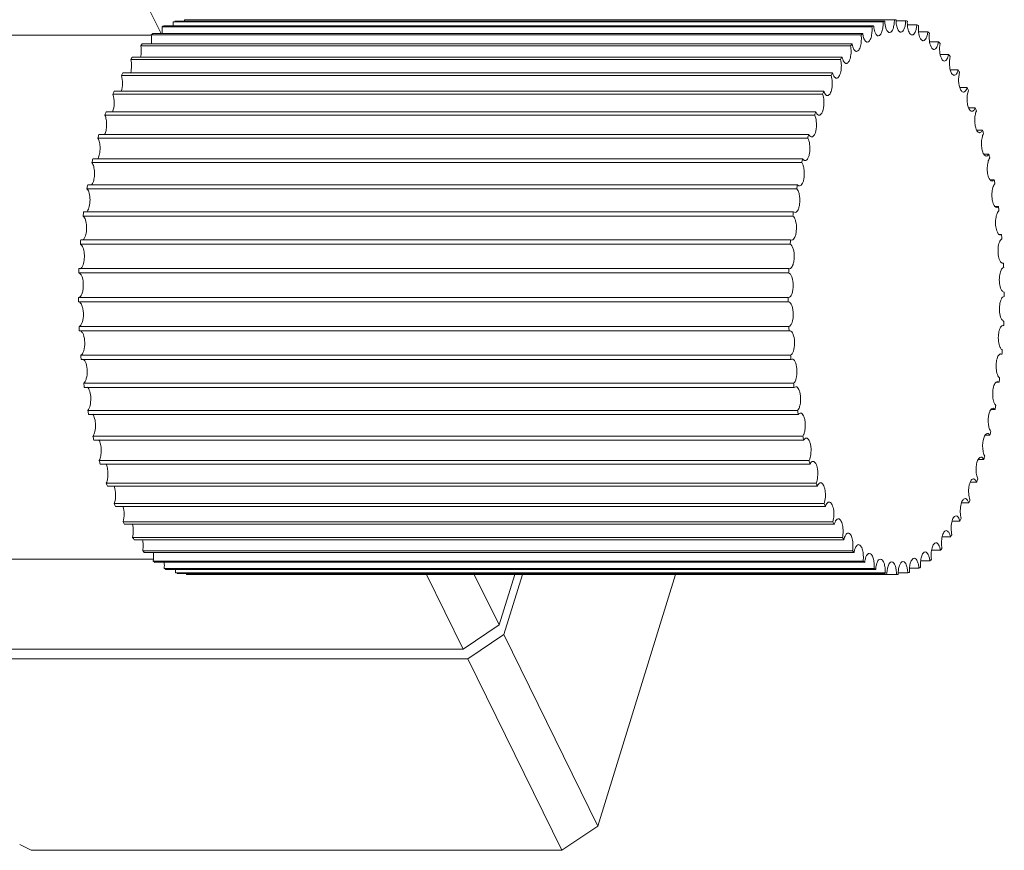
# Model space of a CAD drawing. Header units: millimetres. Extents: x 14311 to 14900, y 137 to 970.
# Tile 8 of 14: x 14640 to 14672, y 299 to 326. Entities that reach past the tile are written whole.
import ezdxf

# ---------------------------------------------------------------- set-up
doc = ezdxf.new("R2010")
doc.units = ezdxf.units.MM
doc.header["$LTSCALE"] = 0.3
doc.layers.add('轮廓线', color=7, linetype='Continuous', lineweight=20)

msp = doc.modelspace()

# ---------------------------------------------------------------- linework, layer by layer
at = {"layer": '轮廓线'}
for p, q in [((14644.498, 325.83), (14639.202, 336.622)), ((14644.894, 326.209), (14667.921, 326.209)), ((14667.976, 326.225), (14644.949, 326.225)), ((14645.26, 326.275), (14668.287, 326.275)), ((14668.342, 326.242), (14668.653, 326.242)), ((14667.259, 325.83), (14644.233, 325.83)), ((14644.533, 326.045), (14667.559, 326.045)), ((14667.614, 326.076), (14644.587, 326.076)), ((14668.711, 326.111), (14669.017, 326.111)), ((14669.075, 325.884), (14669.373, 325.884)), ((14644.18, 325.776), (14630.585, 325.776)), ((14666.917, 325.491), (14643.891, 325.491)), ((14644.18, 325.785), (14667.207, 325.785)), ((14669.431, 325.562), (14669.717, 325.562)), ((14643.84, 325.432), (14666.867, 325.432)), ((14643.516, 324.989), (14666.543, 324.989)), ((14666.591, 325.062), (14643.564, 325.062)), ((14669.773, 325.149), (14670.047, 325.149)), ((14666.283, 324.547), (14643.257, 324.547)), ((14670.101, 324.65), (14670.358, 324.65)), ((14643.212, 324.462), (14666.239, 324.462)), ((14665.999, 323.953), (14642.972, 323.953)), ((14670.412, 324.071), (14670.647, 324.071)), ((14642.931, 323.856), (14665.958, 323.856)), ((14665.74, 323.285), (14642.713, 323.285)), ((14670.706, 323.416), (14670.911, 323.416)), ((14642.677, 323.178), (14665.703, 323.178)), ((14670.954, 322.695), (14671.147, 322.695)), ((14642.451, 322.436), (14665.477, 322.436)), ((14665.509, 322.552), (14642.483, 322.552)), ((14665.31, 321.761), (14642.284, 321.761)), ((14671.192, 321.914), (14671.353, 321.914)), ((14642.257, 321.637), (14665.283, 321.637)), ((14671.393, 321.083), (14671.525, 321.083)), ((14642.096, 320.79), (14665.122, 320.79)), ((14665.144, 320.921), (14642.118, 320.921)), ((14671.556, 320.209), (14671.662, 320.209)), ((14671.662, 320.209), (14671.608, 320.184)), ((14641.97, 319.905), (14664.997, 319.905)), ((14665.014, 320.041), (14641.987, 320.041)), ((14665.065, 320.018), (14665.014, 320.041)), ((14664.919, 319.13), (14641.893, 319.13)), ((14664.955, 319.12), (14664.919, 319.13)), ((14671.695, 319.304), (14671.764, 319.304)), ((14671.764, 319.304), (14671.725, 319.291)), ((14641.882, 318.991), (14664.908, 318.991)), ((14664.863, 318.199), (14641.836, 318.199)), ((14664.883, 318.196), (14664.863, 318.199)), ((14671.827, 318.376), (14671.805, 318.372)), ((14671.805, 318.376), (14671.827, 318.376)), ((14641.831, 318.058), (14664.857, 318.058)), ((14664.847, 317.258), (14641.818, 317.258)), ((14671.853, 317.436), (14671.847, 317.436)), ((14671.85, 317.294), (14671.854, 317.294)), ((14641.818, 317.116), (14664.845, 317.116)), ((14664.845, 317.116), (14664.851, 317.116)), ((14664.864, 316.318), (14641.838, 316.318)), ((14671.815, 316.356), (14671.835, 316.353)), ((14671.835, 316.353), (14671.815, 316.353)), ((14641.844, 316.176), (14664.87, 316.176)), ((14664.87, 316.176), (14664.893, 316.18)), ((14664.922, 315.388), (14641.896, 315.388)), ((14664.934, 315.249), (14664.973, 315.261)), ((14671.743, 315.433), (14671.779, 315.422)), ((14671.779, 315.422), (14671.743, 315.422)), ((14641.908, 315.249), (14664.934, 315.249)), ((14665.018, 314.478), (14641.991, 314.478)), ((14642.009, 314.343), (14665.036, 314.343)), ((14665.036, 314.343), (14665.09, 314.368)), ((14671.684, 314.512), (14671.593, 314.512)), ((14671.633, 314.534), (14671.684, 314.512)), ((14671.487, 313.67), (14671.554, 313.632)), ((14665.15, 313.599), (14642.123, 313.599)), ((14642.147, 313.47), (14665.173, 313.47)), ((14671.554, 313.632), (14671.423, 313.632)), ((14665.317, 312.761), (14642.291, 312.761)), ((14671.388, 312.792), (14671.229, 312.792)), ((14642.319, 312.638), (14665.345, 312.638)), ((14665.518, 311.972), (14642.491, 311.972)), ((14642.524, 311.857), (14665.551, 311.857)), ((14671.188, 312.001), (14671.004, 312.001)), ((14665.749, 311.241), (14642.723, 311.241)), ((14642.76, 311.136), (14665.787, 311.136)), ((14670.958, 311.267), (14670.747, 311.267)), ((14666.009, 310.576), (14642.982, 310.576)), ((14643.024, 310.482), (14666.051, 310.482)), ((14670.699, 310.6), (14670.467, 310.6)), ((14666.294, 309.985), (14643.268, 309.985)), ((14643.313, 309.902), (14666.34, 309.902)), ((14670.415, 310.006), (14670.159, 310.006)), ((14666.603, 309.473), (14643.576, 309.473)), ((14643.624, 309.403), (14666.651, 309.403)), ((14670.107, 309.491), (14669.838, 309.491)), ((14666.93, 309.047), (14643.903, 309.047)), ((14643.954, 308.99), (14666.981, 308.99)), ((14669.781, 309.062), (14669.494, 309.062)), ((14644.246, 308.776), (14630.585, 308.776)), ((14667.272, 308.711), (14644.246, 308.711)), ((14644.299, 308.669), (14667.325, 308.669)), ((14669.439, 308.722), (14669.143, 308.722)), ((14667.627, 308.469), (14644.6, 308.469)), ((14644.655, 308.441), (14667.681, 308.441)), ((14667.989, 308.324), (14644.963, 308.324)), ((14645.018, 308.31), (14667.989, 308.31)), ((14668.356, 308.276), (14645.329, 308.276)), ((14654.301, 305.852), (14653.112, 308.276)), ((14654.659, 308.276), (14655.464, 306.636)), ((14655.464, 306.636), (14655.971, 308.276)), ((14656.22, 308.276), (14655.617, 306.325)), ((14661.191, 308.276), (14658.667, 300.109)), ((14668.722, 308.327), (14668.411, 308.327)), ((14669.084, 308.477), (14668.78, 308.477)), ((14654.301, 305.852), (14655.464, 306.636)), ((14655.617, 306.325), (14654.454, 305.541)), ((14658.667, 300.109), (14655.617, 306.325)), ((14613.605, 305.852), (14654.301, 305.852)), ((14654.454, 305.541), (14613.509, 305.541)), ((14657.504, 299.325), (14654.454, 305.541)), ((14658.667, 300.109), (14657.504, 299.325)), ((14640.28, 299.325), (14639.913, 299.512)), ((14657.504, 299.325), (14640.28, 299.325))]:
    msp.add_line(p, q, dxfattribs=at)
for centre, radius, start, end in [((14643.877, 326.151), 1.018, 355.711, 3.2387), ((14644.243, 326.259), 1.017, 358.054, 0.8873), ((14668.378, 324.762), 1.518, 105.3823, 107.5514), ((14668.98, 326.258), 1.005, 181.8884, 182.5485), ((14668.349, 324.91), 1.366, 90.2905, 92.6169), ((14668.332, 324.809), 1.469, 75.1649, 77.3815), ((14645.955, 323.78), 2.678, 130.0356, 131.5212), ((14643.541, 325.946), 0.996, 353.1889, 5.6839), ((14645.524, 324.376), 1.942, 118.867, 120.7076), ((14668.982, 323.78), 2.678, 130.0356, 131.5212), ((14668.135, 325.933), 0.882, 186.7071, 189.1109), ((14668.551, 324.376), 1.942, 118.867, 120.7076), ((14668.572, 326.147), 0.961, 184.2613, 185.7259), ((14668.196, 324.466), 1.839, 61.6001, 63.5085), ((14667.822, 323.907), 2.513, 50.3422, 51.892), ((14646.731, 323.02), 3.765, 138.9808, 140.1645), ((14669.758, 323.02), 3.765, 138.9808, 140.1645), ((14667.682, 325.616), 0.775, 189.2679, 192.8432), ((14667.116, 323.174), 3.531, 41.3201, 42.5554), ((14647.901, 322.15), 5.223, 146.125, 147.0766), ((14670.927, 322.15), 5.223, 146.125, 147.0766), ((14666.022, 322.32), 4.92, 34.1165, 35.1068), ((14649.468, 321.232), 7.04, 151.9106, 152.6905), ((14672.494, 321.232), 7.04, 151.9106, 152.6905), ((14666.846, 324.699), 0.583, 195.1126, 198.2812), ((14664.529, 321.406), 6.672, 28.2869, 29.0952), ((14651.391, 320.326), 9.166, 156.6965, 157.3505), ((14674.417, 320.326), 9.166, 156.6965, 157.3505), ((14666.464, 324.109), 0.491, 198.577, 200.8544), ((14662.667, 320.494), 8.745, 23.4688, 24.1437), ((14653.584, 319.489), 11.515, 160.7499, 161.3117), ((14676.611, 319.489), 11.515, 160.7499, 161.3117), ((14660.517, 319.639), 11.06, 19.3918, 19.9689), ((14658.191, 318.891), 13.503, 15.8588, 16.364), ((14655.927, 318.764), 13.968, 164.2655, 164.7594), ((14678.954, 318.764), 13.968, 164.2655, 164.7594), ((14658.274, 318.182), 16.386, 167.3854, 167.8294), ((14681.301, 318.182), 16.386, 167.3854, 167.8294), ((14655.833, 318.28), 15.939, 12.7262, 13.1784), ((14653.6, 317.825), 18.219, 9.8867, 10.3005), ((14660.466, 317.756), 18.619, 170.2155, 170.6233), ((14683.493, 317.756), 18.619, 170.2155, 170.6233), ((14651.648, 317.523), 20.194, 7.2587, 7.645), ((14662.349, 317.482), 20.522, 172.8369, 173.2191), ((14685.375, 317.482), 20.522, 172.8369, 173.2191), ((14663.784, 317.336), 21.965, 175.3141, 175.6793), ((14686.811, 317.336), 21.965, 175.3141, 175.6793), ((14650.118, 317.355), 21.733, 4.7772, 5.145), ((14664.665, 317.283), 22.848, 177.7007, 178.0565), ((14687.692, 317.283), 22.848, 177.7007, 178.0565), ((14649.126, 317.288), 22.727, 2.388, 2.745), ((14664.926, 317.276), 23.108, 180.044, 180.397), ((14687.952, 317.276), 23.108, 180.044, 180.397), ((14648.746, 317.276), 23.108, 0.044, 0.397), ((14664.545, 317.265), 22.727, 182.388, 182.745), ((14687.572, 317.265), 22.727, 182.388, 182.745), ((14671.816, 316.294), 0.0619, 90.5624, 99.3049), ((14649.006, 317.27), 22.848, 357.7007, 358.0565), ((14663.553, 317.198), 21.733, 184.7772, 185.145), ((14686.579, 317.198), 21.733, 184.7772, 185.145), ((14649.887, 317.217), 21.965, 355.3141, 355.6793), ((14651.323, 317.071), 20.522, 352.8369, 353.2191), ((14662.024, 317.03), 20.194, 187.2587, 187.645), ((14685.05, 317.03), 20.194, 187.2587, 187.645), ((14653.205, 316.796), 18.619, 350.2155, 350.6233), ((14660.072, 316.728), 18.219, 189.8867, 190.3005), ((14683.098, 316.728), 18.219, 189.8867, 190.3005), ((14665.242, 313.45), 0.0609, 90.1541, 100.6323), ((14657.838, 316.272), 15.939, 192.7262, 193.1784), ((14680.865, 316.272), 15.939, 192.7262, 193.1784), ((14655.397, 316.37), 16.386, 347.3854, 347.8294), ((14657.744, 315.788), 13.968, 344.2655, 344.7594), ((14655.48, 315.662), 13.503, 195.8588, 196.364), ((14678.507, 315.662), 13.503, 195.8588, 196.364), ((14653.155, 314.913), 11.06, 199.3918, 199.9689), ((14676.181, 314.913), 11.06, 199.3918, 199.9689), ((14660.087, 315.064), 11.515, 340.7499, 341.3117), ((14651.004, 314.059), 8.745, 203.4688, 204.1437), ((14674.03, 314.059), 8.745, 203.4688, 204.1437), ((14662.281, 314.226), 9.166, 336.6965, 337.3505), ((14649.143, 313.146), 6.672, 208.2869, 209.0952), ((14672.169, 313.146), 6.672, 208.2869, 209.0952), ((14664.204, 313.32), 7.04, 331.9106, 332.6905), ((14665.771, 312.402), 5.223, 326.125, 327.0766), ((14647.649, 312.232), 4.92, 214.1165, 215.1068), ((14670.675, 312.232), 4.92, 214.1165, 215.1068), ((14646.555, 311.379), 3.531, 221.3201, 222.5554), ((14669.582, 311.379), 3.531, 221.3201, 222.5554), ((14666.94, 311.532), 3.765, 318.9808, 320.1645), ((14645.85, 310.646), 2.513, 230.3422, 231.892), ((14643.604, 308.56), 1.001, 354.7781, 6.3169), ((14668.876, 310.646), 2.513, 230.3422, 231.892), ((14668.211, 308.572), 0.891, 171.6258, 173.7586), ((14667.716, 310.772), 2.678, 310.0356, 311.5212), ((14645.475, 310.087), 1.839, 241.6001, 243.5085), ((14643.943, 308.373), 1.021, 357.2092, 3.8466), ((14644.315, 308.284), 1.014, 359.5513, 1.4899), ((14668.502, 310.087), 1.839, 241.6001, 243.5085), ((14668.641, 308.377), 0.962, 174.963, 176.1899), ((14668.366, 309.744), 1.469, 255.1649, 257.3815), ((14668.349, 309.643), 1.366, 270.2905, 272.6169), ((14668.32, 309.791), 1.518, 285.3823, 287.5514), ((14668.147, 310.177), 1.942, 298.867, 300.7076)]:
    msp.add_arc(centre, radius, start, end, dxfattribs=at)
for points, knots in [([(14667.921, 326.209), (14667.924, 326.152), (14667.922, 326.044), (14667.892, 325.9), (14667.849, 325.794), (14667.791, 325.751), (14667.767, 325.751)], [0, 0, 0, 0, 0.331767, 0.630204, 0.855005, 1, 1, 1, 1]), ([(14668.034, 325.945), (14668.025, 325.963), (14667.992, 326.049), (14667.979, 326.141), (14667.976, 326.213)], [0, 0, 0, 0, 0.213754, 1, 1, 1, 1]), ([(14668.287, 326.275), (14668.287, 326.222), (14668.28, 326.12), (14668.251, 325.979), (14668.187, 325.859), (14668.131, 325.859)], [0, 0, 0, 0, 0.340971, 0.641043, 1, 1, 1, 1]), ([(14668.401, 325.955), (14668.379, 326), (14668.35, 326.107), (14668.342, 326.217), (14668.342, 326.276)], [0, 0, 0, 0, 0.455291, 1, 1, 1, 1]), ([(14668.653, 326.242), (14668.652, 326.194), (14668.642, 326.101), (14668.611, 325.973), (14668.548, 325.868), (14668.498, 325.868)], [0, 0, 0, 0, 0.344106, 0.641252, 1, 1, 1, 1]), ([(14668.766, 325.866), (14668.741, 325.916), (14668.711, 326.038), (14668.705, 326.162), (14668.708, 326.229)], [0, 0, 0, 0, 0.456354, 1, 1, 1, 1]), ([(14667.559, 326.045), (14667.565, 325.985), (14667.566, 325.869), (14667.544, 325.731), (14667.51, 325.639), (14667.477, 325.579), (14667.435, 325.546), (14667.409, 325.546)], [0, 0, 0, 0, 0.326117, 0.626869, 0.752454, 0.856006, 1, 1, 1, 1]), ([(14667.67, 325.838), (14667.663, 325.852), (14667.635, 325.92), (14667.621, 325.994), (14667.616, 326.051)], [0, 0, 0, 0, 0.216619, 1, 1, 1, 1]), ([(14667.767, 325.751), (14667.758, 325.751), (14667.713, 325.762), (14667.685, 325.806), (14667.67, 325.838)], [0, 0, 0, 0, 0.198124, 1, 1, 1, 1]), ([(14668.131, 325.859), (14668.122, 325.859), (14668.077, 325.87), (14668.05, 325.913), (14668.034, 325.945)], [0, 0, 0, 0, 0.198111, 1, 1, 1, 1]), ([(14668.498, 325.868), (14668.489, 325.868), (14668.444, 325.879), (14668.417, 325.923), (14668.401, 325.955)], [0, 0, 0, 0, 0.1981, 1, 1, 1, 1]), ([(14668.863, 325.779), (14668.854, 325.779), (14668.809, 325.79), (14668.782, 325.833), (14668.766, 325.866)], [0, 0, 0, 0, 0.198118, 1, 1, 1, 1]), ([(14669.017, 326.111), (14669.014, 326.067), (14669.002, 325.985), (14668.969, 325.868), (14668.909, 325.779), (14668.863, 325.779)], [0, 0, 0, 0, 0.345905, 0.640213, 1, 1, 1, 1]), ([(14669.126, 325.679), (14669.098, 325.735), (14669.067, 325.872), (14669.064, 326.009), (14669.071, 326.083)], [0, 0, 0, 0, 0.458557, 1, 1, 1, 1]), ([(14669.373, 325.884), (14669.368, 325.845), (14669.355, 325.771), (14669.321, 325.667), (14669.264, 325.592), (14669.223, 325.592)], [0, 0, 0, 0, 0.346534, 0.637633, 1, 1, 1, 1]), ([(14669.476, 325.397), (14669.445, 325.459), (14669.414, 325.61), (14669.415, 325.761), (14669.425, 325.841)], [0, 0, 0, 0, 0.461891, 1, 1, 1, 1]), ([(14644.178, 325.491), (14644.182, 325.514), (14644.193, 325.612), (14644.191, 325.711), (14644.18, 325.785)], [0, 0, 0, 0, 0.245088, 1, 1, 1, 1]), ([(14667.207, 325.785), (14667.216, 325.722), (14667.221, 325.599), (14667.201, 325.451), (14667.167, 325.349), (14667.133, 325.284), (14667.089, 325.246), (14667.061, 325.246)], [0, 0, 0, 0, 0.319706, 0.622935, 0.750838, 0.856224, 1, 1, 1, 1]), ([(14667.312, 325.633), (14667.306, 325.644), (14667.284, 325.695), (14667.271, 325.751), (14667.264, 325.794)], [0, 0, 0, 0, 0.220876, 1, 1, 1, 1]), ([(14667.409, 325.546), (14667.4, 325.546), (14667.355, 325.557), (14667.327, 325.601), (14667.312, 325.633)], [0, 0, 0, 0, 0.19814, 1, 1, 1, 1]), ([(14669.223, 325.592), (14669.214, 325.592), (14669.169, 325.603), (14669.142, 325.647), (14669.126, 325.679)], [0, 0, 0, 0, 0.198102, 1, 1, 1, 1]), ([(14669.717, 325.562), (14669.712, 325.527), (14669.697, 325.464), (14669.663, 325.372), (14669.61, 325.31), (14669.573, 325.31)], [0, 0, 0, 0, 0.345963, 0.633557, 1, 1, 1, 1]), ([(14669.812, 325.022), (14669.779, 325.09), (14669.748, 325.255), (14669.752, 325.42), (14669.768, 325.505)], [0, 0, 0, 0, 0.466355, 1, 1, 1, 1]), ([(14643.836, 325.058), (14643.843, 325.088), (14643.862, 325.211), (14643.858, 325.339), (14643.84, 325.432)], [0, 0, 0, 0, 0.242032, 1, 1, 1, 1]), ([(14666.867, 325.432), (14666.879, 325.367), (14666.888, 325.236), (14666.872, 325.079), (14666.838, 324.968), (14666.804, 324.898), (14666.757, 324.855), (14666.727, 324.855)], [0, 0, 0, 0, 0.312311, 0.617976, 0.748416, 0.855926, 1, 1, 1, 1]), ([(14666.964, 325.333), (14666.96, 325.341), (14666.944, 325.376), (14666.933, 325.414), (14666.926, 325.443)], [0, 0, 0, 0, 0.226656, 1, 1, 1, 1]), ([(14667.061, 325.246), (14667.052, 325.246), (14667.007, 325.257), (14666.98, 325.301), (14666.964, 325.333)], [0, 0, 0, 0, 0.198105, 1, 1, 1, 1]), ([(14669.573, 325.31), (14669.564, 325.31), (14669.519, 325.321), (14669.492, 325.364), (14669.476, 325.397)], [0, 0, 0, 0, 0.198015, 1, 1, 1, 1]), ([(14643.512, 324.546), (14643.532, 324.617), (14643.548, 324.767), (14643.534, 324.916), (14643.516, 324.989)], [0, 0, 0, 0, 0.496877, 1, 1, 1, 1]), ([(14666.543, 324.989), (14666.559, 324.923), (14666.573, 324.786), (14666.56, 324.62), (14666.526, 324.501), (14666.492, 324.424), (14666.444, 324.376), (14666.411, 324.375)], [0, 0, 0, 0, 0.30394, 0.611965, 0.745166, 0.855097, 1, 1, 1, 1]), ([(14666.63, 324.941), (14666.627, 324.947), (14666.616, 324.971), (14666.607, 324.997), (14666.602, 325.017)], [0, 0, 0, 0, 0.23197, 1, 1, 1, 1]), ([(14666.727, 324.855), (14666.718, 324.855), (14666.673, 324.865), (14666.646, 324.909), (14666.63, 324.941)], [0, 0, 0, 0, 0.198116, 1, 1, 1, 1]), ([(14669.909, 324.935), (14669.9, 324.935), (14669.855, 324.946), (14669.828, 324.99), (14669.812, 325.022)], [0, 0, 0, 0, 0.198035, 1, 1, 1, 1]), ([(14670.047, 325.149), (14670.041, 325.119), (14670.026, 325.065), (14669.992, 324.986), (14669.942, 324.935), (14669.909, 324.935)], [0, 0, 0, 0, 0.343823, 0.627918, 1, 1, 1, 1]), ([(14670.132, 324.559), (14670.095, 324.634), (14670.065, 324.812), (14670.074, 324.989), (14670.095, 325.079)], [0, 0, 0, 0, 0.471972, 1, 1, 1, 1]), ([(14670.229, 324.472), (14670.22, 324.472), (14670.175, 324.483), (14670.148, 324.527), (14670.132, 324.559)], [0, 0, 0, 0, 0.198119, 1, 1, 1, 1]), ([(14670.358, 324.65), (14670.352, 324.625), (14670.336, 324.579), (14670.303, 324.512), (14670.258, 324.472), (14670.229, 324.472)], [0, 0, 0, 0, 0.339518, 0.620467, 1, 1, 1, 1]), ([(14670.431, 324.013), (14670.391, 324.093), (14670.362, 324.284), (14670.376, 324.474), (14670.403, 324.568)], [0, 0, 0, 0, 0.478761, 1, 1, 1, 1]), ([(14643.206, 323.947), (14643.234, 324.028), (14643.255, 324.203), (14643.238, 324.378), (14643.212, 324.462)], [0, 0, 0, 0, 0.495189, 1, 1, 1, 1]), ([(14666.239, 324.462), (14666.259, 324.396), (14666.278, 324.254), (14666.269, 324.08), (14666.236, 323.951), (14666.202, 323.868), (14666.151, 323.814), (14666.117, 323.814)], [0, 0, 0, 0, 0.294597, 0.604896, 0.741091, 0.853747, 1, 1, 1, 1]), ([(14666.411, 324.375), (14666.402, 324.375), (14666.357, 324.386), (14666.33, 324.43), (14666.314, 324.462)], [0, 0, 0, 0, 0.198129, 1, 1, 1, 1]), ([(14666.117, 323.814), (14666.108, 323.814), (14666.063, 323.825), (14666.036, 323.869), (14666.02, 323.901)], [0, 0, 0, 0, 0.198145, 1, 1, 1, 1]), ([(14670.528, 323.926), (14670.519, 323.926), (14670.474, 323.937), (14670.447, 323.981), (14670.431, 324.013)], [0, 0, 0, 0, 0.198104, 1, 1, 1, 1]), ([(14670.647, 324.071), (14670.641, 324.05), (14670.619, 323.993), (14670.57, 323.926), (14670.528, 323.926)], [0, 0, 0, 0, 0.340397, 1, 1, 1, 1]), ([(14670.706, 323.389), (14670.686, 323.429), (14670.659, 323.524), (14670.639, 323.722), (14670.654, 323.881), (14670.689, 323.976)], [0, 0, 0, 0, 0.222186, 0.488008, 1, 1, 1, 1]), ([(14642.925, 323.281), (14642.963, 323.37), (14642.987, 323.567), (14642.966, 323.765), (14642.931, 323.856)], [0, 0, 0, 0, 0.494795, 1, 1, 1, 1]), ([(14665.958, 323.856), (14665.983, 323.791), (14666.007, 323.644), (14666.002, 323.464), (14665.97, 323.326), (14665.936, 323.237), (14665.883, 323.177), (14665.846, 323.177)], [0, 0, 0, 0, 0.284201, 0.596678, 0.736125, 0.851806, 1, 1, 1, 1]), ([(14670.803, 323.303), (14670.794, 323.303), (14670.749, 323.314), (14670.722, 323.357), (14670.706, 323.389)], [0, 0, 0, 0, 0.198091, 1, 1, 1, 1]), ([(14670.911, 323.416), (14670.905, 323.4), (14670.883, 323.353), (14670.839, 323.303), (14670.803, 323.303)], [0, 0, 0, 0, 0.332502, 1, 1, 1, 1]), ([(14670.954, 322.696), (14670.933, 322.738), (14670.905, 322.84), (14670.89, 323.001), (14670.902, 323.164), (14670.929, 323.267), (14670.949, 323.312)], [0, 0, 0, 0, 0.22578, 0.496052, 0.768451, 1, 1, 1, 1]), ([(14642.668, 322.547), (14642.691, 322.589), (14642.722, 322.693), (14642.738, 322.858), (14642.726, 323.026), (14642.698, 323.133), (14642.677, 323.178)], [0, 0, 0, 0, 0.222406, 0.4936, 0.768237, 1, 1, 1, 1]), ([(14665.703, 323.178), (14665.733, 323.115), (14665.763, 322.965), (14665.761, 322.778), (14665.731, 322.632), (14665.697, 322.537), (14665.642, 322.471), (14665.604, 322.471)], [0, 0, 0, 0, 0.272915, 0.587416, 0.730346, 0.8494, 1, 1, 1, 1]), ([(14665.846, 323.177), (14665.84, 323.177), (14665.81, 323.182), (14665.786, 323.206), (14665.773, 323.225)], [0, 0, 0, 0, 0.21543, 1, 1, 1, 1]), ([(14671.051, 322.609), (14671.042, 322.609), (14670.997, 322.62), (14670.97, 322.663), (14670.954, 322.696)], [0, 0, 0, 0, 0.198077, 1, 1, 1, 1]), ([(14671.147, 322.695), (14671.141, 322.682), (14671.12, 322.645), (14671.081, 322.609), (14671.051, 322.609)], [0, 0, 0, 0, 0.322544, 1, 1, 1, 1]), ([(14642.455, 321.777), (14642.479, 321.822), (14642.511, 321.933), (14642.526, 322.109), (14642.509, 322.283), (14642.476, 322.393), (14642.451, 322.436)], [0, 0, 0, 0, 0.226266, 0.50315, 0.77826, 1, 1, 1, 1]), ([(14665.477, 322.436), (14665.512, 322.376), (14665.548, 322.223), (14665.551, 322.032), (14665.522, 321.877), (14665.488, 321.776), (14665.431, 321.703), (14665.391, 321.703)], [0, 0, 0, 0, 0.260773, 0.577213, 0.723866, 0.846598, 1, 1, 1, 1]), ([(14665.553, 322.492), (14665.549, 322.496), (14665.532, 322.514), (14665.518, 322.535), (14665.509, 322.552)], [0, 0, 0, 0, 0.220935, 1, 1, 1, 1]), ([(14665.604, 322.471), (14665.59, 322.471), (14665.571, 322.478), (14665.557, 322.489), (14665.553, 322.492)], [0, 0, 0, 0, 0.720584, 1, 1, 1, 1]), ([(14671.172, 321.939), (14671.15, 321.984), (14671.121, 322.093), (14671.109, 322.264), (14671.125, 322.433), (14671.157, 322.538), (14671.18, 322.581)], [0, 0, 0, 0, 0.230517, 0.506286, 0.77863, 1, 1, 1, 1]), ([(14665.357, 321.713), (14665.353, 321.715), (14665.334, 321.728), (14665.32, 321.746), (14665.31, 321.761)], [0, 0, 0, 0, 0.219748, 1, 1, 1, 1]), ([(14671.269, 321.852), (14671.262, 321.852), (14671.229, 321.858), (14671.205, 321.886), (14671.19, 321.908)], [0, 0, 0, 0, 0.211412, 1, 1, 1, 1]), ([(14671.353, 321.914), (14671.347, 321.905), (14671.327, 321.876), (14671.294, 321.852), (14671.269, 321.852)], [0, 0, 0, 0, 0.309583, 1, 1, 1, 1]), ([(14671.359, 321.128), (14671.335, 321.176), (14671.305, 321.292), (14671.295, 321.473), (14671.316, 321.646), (14671.353, 321.752), (14671.381, 321.792)], [0, 0, 0, 0, 0.236012, 0.517691, 0.789593, 1, 1, 1, 1]), ([(14642.287, 320.983), (14642.309, 321.033), (14642.336, 321.149), (14642.344, 321.328), (14642.322, 321.497), (14642.284, 321.6), (14642.257, 321.637)], [0, 0, 0, 0, 0.242228, 0.52492, 0.793836, 1, 1, 1, 1]), ([(14665.283, 321.637), (14665.301, 321.613), (14665.33, 321.55), (14665.367, 321.4), (14665.372, 321.232), (14665.345, 321.07), (14665.312, 320.962), (14665.253, 320.883), (14665.21, 320.883)], [0, 0, 0, 0, 0.109838, 0.248763, 0.566394, 0.716788, 0.843374, 1, 1, 1, 1]), ([(14671.392, 321.077), (14671.389, 321.08), (14671.376, 321.096), (14671.366, 321.114), (14671.359, 321.128)], [0, 0, 0, 0, 0.228326, 1, 1, 1, 1]), ([(14671.456, 321.041), (14671.444, 321.041), (14671.428, 321.046), (14671.414, 321.056), (14671.411, 321.058)], [0, 0, 0, 0, 0.725701, 1, 1, 1, 1]), ([(14671.525, 321.083), (14671.52, 321.076), (14671.502, 321.056), (14671.475, 321.041), (14671.456, 321.041)], [0, 0, 0, 0, 0.295873, 1, 1, 1, 1]), ([(14642.105, 320.057), (14642.14, 320.099), (14642.183, 320.228), (14642.201, 320.43), (14642.179, 320.628), (14642.133, 320.752), (14642.096, 320.79)], [0, 0, 0, 0, 0.217424, 0.507671, 0.793442, 1, 1, 1, 1]), ([(14642.247, 320.916), (14642.25, 320.921), (14642.267, 320.941), (14642.279, 320.964), (14642.287, 320.983)], [0, 0, 0, 0, 0.22244, 1, 1, 1, 1]), ([(14665.122, 320.79), (14665.142, 320.77), (14665.175, 320.711), (14665.218, 320.561), (14665.227, 320.389), (14665.203, 320.219), (14665.169, 320.105), (14665.11, 320.018), (14665.065, 320.018)], [0, 0, 0, 0, 0.101322, 0.23507, 0.553715, 0.708216, 0.839187, 1, 1, 1, 1]), ([(14665.188, 320.887), (14665.184, 320.888), (14665.167, 320.896), (14665.154, 320.91), (14665.144, 320.921)], [0, 0, 0, 0, 0.224754, 1, 1, 1, 1]), ([(14671.512, 320.271), (14671.486, 320.322), (14671.456, 320.446), (14671.448, 320.635), (14671.473, 320.812), (14671.516, 320.919), (14671.548, 320.953)], [0, 0, 0, 0, 0.242135, 0.530252, 0.801409, 1, 1, 1, 1]), ([(14671.558, 320.206), (14671.554, 320.21), (14671.535, 320.229), (14671.521, 320.252), (14671.512, 320.271)], [0, 0, 0, 0, 0.21876, 1, 1, 1, 1]), ([(14671.608, 320.184), (14671.595, 320.184), (14671.576, 320.191), (14671.562, 320.203), (14671.558, 320.206)], [0, 0, 0, 0, 0.721019, 1, 1, 1, 1]), ([(14671.628, 319.378), (14671.602, 319.432), (14671.571, 319.563), (14671.565, 319.761), (14671.595, 319.939), (14671.644, 320.047), (14671.68, 320.074)], [0, 0, 0, 0, 0.248904, 0.543896, 0.813836, 1, 1, 1, 1]), ([(14642.009, 319.178), (14642.041, 319.228), (14642.079, 319.362), (14642.09, 319.57), (14642.061, 319.76), (14642.009, 319.877), (14641.97, 319.905)], [0, 0, 0, 0, 0.236235, 0.533577, 0.811334, 1, 1, 1, 1]), ([(14664.997, 319.905), (14665.019, 319.889), (14665.056, 319.835), (14665.105, 319.688), (14665.118, 319.512), (14665.096, 319.334), (14665.063, 319.214), (14665.003, 319.12), (14664.955, 319.12)], [0, 0, 0, 0, 0.092849, 0.220936, 0.540121, 0.698891, 0.834541, 1, 1, 1, 1]), ([(14641.959, 319.127), (14641.963, 319.13), (14641.984, 319.143), (14641.999, 319.162), (14642.009, 319.178)], [0, 0, 0, 0, 0.217485, 1, 1, 1, 1]), ([(14671.669, 319.318), (14671.666, 319.322), (14671.649, 319.34), (14671.637, 319.361), (14671.628, 319.378)], [0, 0, 0, 0, 0.222194, 1, 1, 1, 1]), ([(14671.708, 318.459), (14671.68, 318.516), (14671.649, 318.653), (14671.646, 318.861), (14671.68, 319.039), (14671.737, 319.146), (14671.776, 319.165)], [0, 0, 0, 0, 0.256293, 0.558444, 0.826565, 1, 1, 1, 1]), ([(14641.95, 318.278), (14641.979, 318.335), (14642.012, 318.474), (14642.015, 318.685), (14641.981, 318.865), (14641.921, 318.973), (14641.882, 318.991)], [0, 0, 0, 0, 0.255426, 0.559243, 0.828296, 1, 1, 1, 1]), ([(14664.908, 318.991), (14664.931, 318.981), (14664.973, 318.932), (14665.029, 318.788), (14665.046, 318.609), (14665.026, 318.425), (14664.994, 318.298), (14664.932, 318.197), (14664.883, 318.196)], [0, 0, 0, 0, 0.084809, 0.206796, 0.525987, 0.68913, 0.829665, 1, 1, 1, 1]), ([(14671.744, 318.404), (14671.741, 318.407), (14671.727, 318.424), (14671.716, 318.443), (14671.708, 318.459)], [0, 0, 0, 0, 0.225479, 1, 1, 1, 1]), ([(14641.865, 318.197), (14641.873, 318.198), (14641.911, 318.212), (14641.935, 318.249), (14641.95, 318.278)], [0, 0, 0, 0, 0.200824, 1, 1, 1, 1]), ([(14671.75, 317.523), (14671.721, 317.583), (14671.689, 317.727), (14671.69, 317.943), (14671.725, 318.121), (14671.794, 318.226), (14671.834, 318.235)], [0, 0, 0, 0, 0.264171, 0.573618, 0.83914, 1, 1, 1, 1]), ([(14671.784, 318.376), (14671.773, 318.38), (14671.759, 318.389), (14671.747, 318.4), (14671.744, 318.404)], [0, 0, 0, 0, 0.722688, 1, 1, 1, 1]), ([(14641.821, 317.258), (14641.873, 317.259), (14641.936, 317.368), (14641.967, 317.501), (14641.984, 317.691), (14641.963, 317.873), (14641.902, 318.013), (14641.854, 318.054), (14641.831, 318.058)], [0, 0, 0, 0, 0.175125, 0.320634, 0.488174, 0.806737, 0.922241, 1, 1, 1, 1]), ([(14664.857, 318.058), (14664.88, 318.054), (14664.928, 318.013), (14664.989, 317.873), (14665.011, 317.691), (14664.994, 317.501), (14664.963, 317.368), (14664.9, 317.259), (14664.847, 317.258)], [0, 0, 0, 0, 0.077766, 0.193276, 0.511846, 0.679384, 0.824891, 1, 1, 1, 1]), ([(14671.847, 317.436), (14671.838, 317.436), (14671.793, 317.447), (14671.766, 317.491), (14671.75, 317.523)], [0, 0, 0, 0, 0.198181, 1, 1, 1, 1]), ([(14671.754, 316.581), (14671.723, 316.643), (14671.692, 316.794), (14671.692, 316.982), (14671.722, 317.13), (14671.756, 317.226), (14671.811, 317.294), (14671.85, 317.294)], [0, 0, 0, 0, 0.27038, 0.58523, 0.728915, 0.8487, 1, 1, 1, 1]), ([(14641.838, 316.318), (14641.86, 316.323), (14641.908, 316.366), (14641.967, 316.506), (14641.988, 316.687), (14641.97, 316.877), (14641.939, 317.009), (14641.876, 317.116), (14641.825, 317.116)], [0, 0, 0, 0, 0.078986, 0.195744, 0.514484, 0.681196, 0.825765, 1, 1, 1, 1]), ([(14664.851, 317.116), (14664.903, 317.116), (14664.966, 317.009), (14664.997, 316.877), (14665.014, 316.687), (14664.994, 316.506), (14664.934, 316.366), (14664.887, 316.323), (14664.864, 316.318)], [0, 0, 0, 0, 0.174255, 0.318828, 0.48554, 0.804271, 0.921022, 1, 1, 1, 1]), ([(14671.84, 316.495), (14671.832, 316.496), (14671.793, 316.512), (14671.768, 316.551), (14671.754, 316.581)], [0, 0, 0, 0, 0.198908, 1, 1, 1, 1]), ([(14671.719, 315.643), (14671.689, 315.704), (14671.658, 315.85), (14671.657, 316.034), (14671.684, 316.18), (14671.717, 316.278), (14671.766, 316.349), (14671.806, 316.355)], [0, 0, 0, 0, 0.265524, 0.576153, 0.719877, 0.841748, 1, 1, 1, 1]), ([(14641.896, 315.388), (14641.917, 315.398), (14641.958, 315.446), (14642.012, 315.584), (14642.032, 315.798), (14642.004, 316.009), (14641.945, 316.136), (14641.901, 316.174), (14641.88, 316.179)], [0, 0, 0, 0, 0.084087, 0.203342, 0.514123, 0.815222, 0.924513, 1, 1, 1, 1]), ([(14664.93, 316.169), (14664.951, 316.156), (14664.987, 316.108), (14665.038, 315.975), (14665.058, 315.771), (14665.034, 315.569), (14664.981, 315.441), (14664.943, 315.398), (14664.922, 315.388)], [0, 0, 0, 0, 0.085892, 0.204287, 0.507202, 0.805448, 0.918938, 1, 1, 1, 1]), ([(14671.79, 315.562), (14671.783, 315.565), (14671.752, 315.585), (14671.732, 315.617), (14671.719, 315.643)], [0, 0, 0, 0, 0.204343, 1, 1, 1, 1]), ([(14671.646, 314.72), (14671.618, 314.776), (14671.587, 314.914), (14671.584, 315.12), (14671.617, 315.299), (14671.674, 315.406), (14671.713, 315.425)], [0, 0, 0, 0, 0.255805, 0.557487, 0.825782, 1, 1, 1, 1]), ([(14641.991, 314.478), (14642.011, 314.493), (14642.045, 314.543), (14642.093, 314.677), (14642.111, 314.877), (14642.086, 315.075), (14642.034, 315.2), (14641.997, 315.242), (14641.978, 315.253)], [0, 0, 0, 0, 0.089439, 0.2102, 0.512304, 0.806602, 0.918975, 1, 1, 1, 1]), ([(14664.994, 315.257), (14665.014, 315.25), (14665.054, 315.211), (14665.11, 315.089), (14665.137, 314.888), (14665.121, 314.684), (14665.073, 314.545), (14665.038, 314.494), (14665.018, 314.478)], [0, 0, 0, 0, 0.076763, 0.185402, 0.478755, 0.785907, 0.909138, 1, 1, 1, 1]), ([(14671.701, 314.648), (14671.696, 314.652), (14671.673, 314.672), (14671.657, 314.698), (14671.646, 314.72)], [0, 0, 0, 0, 0.212747, 1, 1, 1, 1]), ([(14642.123, 313.599), (14642.162, 313.641), (14642.208, 313.776), (14642.227, 313.985), (14642.205, 314.171), (14642.159, 314.291), (14642.127, 314.336), (14642.109, 314.35)], [0, 0, 0, 0, 0.216248, 0.511481, 0.799354, 0.913714, 1, 1, 1, 1]), ([(14665.09, 314.368), (14665.134, 314.368), (14665.194, 314.283), (14665.227, 314.17), (14665.252, 314.001), (14665.243, 313.83), (14665.202, 313.68), (14665.169, 313.62), (14665.15, 313.599)], [0, 0, 0, 0, 0.159998, 0.290122, 0.443836, 0.76232, 0.897074, 1, 1, 1, 1]), ([(14671.536, 313.821), (14671.509, 313.876), (14671.478, 314.008), (14671.473, 314.208), (14671.504, 314.387), (14671.555, 314.494), (14671.592, 314.52)], [0, 0, 0, 0, 0.250623, 0.547274, 0.816891, 1, 1, 1, 1]), ([(14671.423, 313.634), (14671.428, 313.64), (14671.445, 313.657), (14671.47, 313.67), (14671.487, 313.67)], [0, 0, 0, 0, 0.29227, 1, 1, 1, 1]), ([(14671.576, 313.762), (14671.572, 313.766), (14671.556, 313.784), (14671.544, 313.804), (14671.536, 313.821)], [0, 0, 0, 0, 0.222948, 1, 1, 1, 1]), ([(14642.291, 312.761), (14642.322, 312.806), (14642.362, 312.93), (14642.378, 313.126), (14642.356, 313.317), (14642.314, 313.436), (14642.28, 313.475)], [0, 0, 0, 0, 0.222221, 0.509165, 0.790905, 1, 1, 1, 1]), ([(14665.173, 313.47), (14665.177, 313.475), (14665.193, 313.493), (14665.214, 313.507), (14665.231, 313.51)], [0, 0, 0, 0, 0.289389, 1, 1, 1, 1]), ([(14665.242, 313.511), (14665.284, 313.511), (14665.342, 313.433), (14665.376, 313.327), (14665.403, 313.166), (14665.398, 312.999), (14665.363, 312.849), (14665.335, 312.786), (14665.317, 312.761)], [0, 0, 0, 0, 0.155938, 0.281747, 0.431388, 0.748763, 0.88859, 1, 1, 1, 1]), ([(14671.39, 312.956), (14671.371, 312.996), (14671.343, 313.092), (14671.323, 313.291), (14671.339, 313.451), (14671.375, 313.546)], [0, 0, 0, 0, 0.222597, 0.488892, 1, 1, 1, 1]), ([(14671.375, 313.546), (14671.378, 313.555), (14671.391, 313.586), (14671.407, 313.616), (14671.423, 313.634)], [0, 0, 0, 0, 0.282848, 1, 1, 1, 1]), ([(14671.21, 312.136), (14671.187, 312.184), (14671.157, 312.298), (14671.146, 312.476), (14671.166, 312.648), (14671.202, 312.755), (14671.228, 312.795)], [0, 0, 0, 0, 0.234646, 0.514863, 0.786933, 1, 1, 1, 1]), ([(14671.228, 312.795), (14671.234, 312.803), (14671.253, 312.829), (14671.285, 312.849), (14671.307, 312.849)], [0, 0, 0, 0, 0.306411, 1, 1, 1, 1]), ([(14671.307, 312.849), (14671.314, 312.849), (14671.348, 312.843), (14671.373, 312.814), (14671.388, 312.792)], [0, 0, 0, 0, 0.210602, 1, 1, 1, 1]), ([(14642.491, 311.972), (14642.517, 312.017), (14642.549, 312.131), (14642.564, 312.311), (14642.546, 312.488), (14642.51, 312.599), (14642.484, 312.641)], [0, 0, 0, 0, 0.227077, 0.506074, 0.781755, 1, 1, 1, 1]), ([(14665.345, 312.638), (14665.349, 312.645), (14665.364, 312.667), (14665.384, 312.686), (14665.401, 312.694)], [0, 0, 0, 0, 0.290114, 1, 1, 1, 1]), ([(14665.429, 312.7), (14665.469, 312.7), (14665.525, 312.629), (14665.559, 312.528), (14665.588, 312.375), (14665.586, 312.185), (14665.551, 312.032), (14665.518, 311.972)], [0, 0, 0, 0, 0.152844, 0.274864, 0.420797, 0.736885, 1, 1, 1, 1]), ([(14671.003, 312.006), (14671.009, 312.017), (14671.029, 312.051), (14671.067, 312.082), (14671.094, 312.082)], [0, 0, 0, 0, 0.318514, 1, 1, 1, 1]), ([(14671.094, 312.082), (14671.103, 312.082), (14671.146, 312.072), (14671.173, 312.031), (14671.188, 312.001)], [0, 0, 0, 0, 0.20021, 1, 1, 1, 1]), ([(14642.723, 311.241), (14642.743, 311.286), (14642.77, 311.391), (14642.781, 311.556), (14642.766, 311.719), (14642.736, 311.821), (14642.714, 311.863)], [0, 0, 0, 0, 0.232806, 0.506499, 0.776709, 1, 1, 1, 1]), ([(14665.551, 311.857), (14665.554, 311.865), (14665.568, 311.891), (14665.587, 311.915), (14665.604, 311.928)], [0, 0, 0, 0, 0.287613, 1, 1, 1, 1]), ([(14665.647, 311.944), (14665.685, 311.943), (14665.74, 311.878), (14665.774, 311.784), (14665.805, 311.64), (14665.807, 311.454), (14665.778, 311.304), (14665.749, 311.241)], [0, 0, 0, 0, 0.15013, 0.268529, 0.410785, 0.72491, 1, 1, 1, 1]), ([(14670.995, 311.374), (14670.974, 311.419), (14670.946, 311.526), (14670.934, 311.694), (14670.95, 311.86), (14670.98, 311.963), (14671.003, 312.006)], [0, 0, 0, 0, 0.231786, 0.506431, 0.777618, 1, 1, 1, 1]), ([(14642.982, 310.576), (14643.015, 310.666), (14643.035, 310.857), (14643.012, 311.049), (14642.978, 311.136)], [0, 0, 0, 0, 0.503785, 1, 1, 1, 1]), ([(14665.787, 311.136), (14665.79, 311.145), (14665.803, 311.175), (14665.82, 311.203), (14665.837, 311.22)], [0, 0, 0, 0, 0.2837, 1, 1, 1, 1]), ([(14665.837, 311.22), (14665.841, 311.225), (14665.857, 311.24), (14665.879, 311.25), (14665.895, 311.25)], [0, 0, 0, 0, 0.287054, 1, 1, 1, 1]), ([(14665.895, 311.25), (14665.931, 311.25), (14665.984, 311.191), (14666.018, 311.103), (14666.05, 310.967), (14666.056, 310.787), (14666.033, 310.641), (14666.009, 310.576)], [0, 0, 0, 0, 0.14773, 0.262783, 0.40159, 0.713721, 1, 1, 1, 1]), ([(14670.74, 310.696), (14670.715, 310.761), (14670.691, 310.908), (14670.696, 311.089), (14670.728, 311.226), (14670.762, 311.316), (14670.815, 311.375), (14670.851, 311.375)], [0, 0, 0, 0, 0.284238, 0.596736, 0.736175, 0.851838, 1, 1, 1, 1]), ([(14670.851, 311.375), (14670.861, 311.375), (14670.914, 311.361), (14670.942, 311.306), (14670.958, 311.267)], [0, 0, 0, 0, 0.190616, 1, 1, 1, 1]), ([(14643.268, 309.985), (14643.292, 310.066), (14643.309, 310.237), (14643.289, 310.407), (14643.262, 310.487)], [0, 0, 0, 0, 0.50449, 1, 1, 1, 1]), ([(14666.051, 310.482), (14666.054, 310.491), (14666.066, 310.525), (14666.082, 310.558), (14666.097, 310.579)], [0, 0, 0, 0, 0.279344, 1, 1, 1, 1]), ([(14666.097, 310.579), (14666.102, 310.586), (14666.121, 310.609), (14666.15, 310.626), (14666.17, 310.626)], [0, 0, 0, 0, 0.301635, 1, 1, 1, 1]), ([(14666.17, 310.626), (14666.204, 310.626), (14666.255, 310.574), (14666.289, 310.492), (14666.322, 310.365), (14666.332, 310.192), (14666.314, 310.051), (14666.294, 309.985)], [0, 0, 0, 0, 0.145834, 0.257879, 0.393481, 0.703483, 1, 1, 1, 1]), ([(14670.459, 310.09), (14670.439, 310.156), (14670.42, 310.299), (14670.429, 310.473), (14670.462, 310.602), (14670.496, 310.684), (14670.547, 310.738), (14670.582, 310.738)], [0, 0, 0, 0, 0.294694, 0.605115, 0.741298, 0.853876, 1, 1, 1, 1]), ([(14670.582, 310.738), (14670.593, 310.738), (14670.627, 310.728), (14670.669, 310.677), (14670.69, 310.628), (14670.699, 310.6)], [0, 0, 0, 0, 0.179878, 0.525715, 1, 1, 1, 1]), ([(14670.155, 309.563), (14670.139, 309.629), (14670.125, 309.766), (14670.138, 309.932), (14670.172, 310.052), (14670.206, 310.129), (14670.254, 310.177), (14670.287, 310.177)], [0, 0, 0, 0, 0.303994, 0.61209, 0.745281, 0.855178, 1, 1, 1, 1]), ([(14670.287, 310.177), (14670.315, 310.177), (14670.381, 310.12), (14670.403, 310.05), (14670.415, 310.006)], [0, 0, 0, 0, 0.38207, 1, 1, 1, 1]), ([(14643.576, 309.473), (14643.593, 309.544), (14643.606, 309.689), (14643.59, 309.834), (14643.572, 309.903)], [0, 0, 0, 0, 0.502992, 1, 1, 1, 1]), ([(14666.34, 309.902), (14666.342, 309.912), (14666.353, 309.95), (14666.368, 309.987), (14666.382, 310.011)], [0, 0, 0, 0, 0.27499, 1, 1, 1, 1]), ([(14666.382, 310.011), (14666.388, 310.022), (14666.408, 310.053), (14666.443, 310.08), (14666.469, 310.08)], [0, 0, 0, 0, 0.31511, 1, 1, 1, 1]), ([(14666.469, 310.08), (14666.501, 310.08), (14666.55, 310.033), (14666.584, 309.957), (14666.617, 309.839), (14666.631, 309.675), (14666.618, 309.539), (14666.603, 309.473)], [0, 0, 0, 0, 0.144645, 0.254074, 0.386732, 0.694382, 1, 1, 1, 1]), ([(14666.651, 309.403), (14666.653, 309.414), (14666.662, 309.455), (14666.676, 309.495), (14666.688, 309.523)], [0, 0, 0, 0, 0.270811, 1, 1, 1, 1]), ([(14666.688, 309.523), (14666.695, 309.537), (14666.716, 309.577), (14666.757, 309.617), (14666.789, 309.617)], [0, 0, 0, 0, 0.326663, 1, 1, 1, 1]), ([(14666.789, 309.617), (14666.819, 309.617), (14666.865, 309.575), (14666.899, 309.505), (14666.933, 309.397), (14666.95, 309.241), (14666.941, 309.111), (14666.93, 309.047)], [0, 0, 0, 0, 0.143978, 0.251067, 0.381024, 0.686247, 1, 1, 1, 1]), ([(14669.831, 309.121), (14669.819, 309.185), (14669.81, 309.316), (14669.826, 309.474), (14669.86, 309.584), (14669.894, 309.655), (14669.94, 309.698), (14669.971, 309.698)], [0, 0, 0, 0, 0.312295, 0.617967, 0.748414, 0.855928, 1, 1, 1, 1]), ([(14669.971, 309.698), (14670.003, 309.698), (14670.052, 309.65), (14670.086, 309.573), (14670.101, 309.52), (14670.107, 309.491)], [0, 0, 0, 0, 0.373147, 0.656885, 1, 1, 1, 1]), ([(14643.903, 309.047), (14643.909, 309.076), (14643.923, 309.196), (14643.918, 309.318), (14643.899, 309.407)], [0, 0, 0, 0, 0.246418, 1, 1, 1, 1]), ([(14667.013, 309.12), (14667.02, 309.138), (14667.041, 309.188), (14667.088, 309.243), (14667.125, 309.243)], [0, 0, 0, 0, 0.335846, 1, 1, 1, 1]), ([(14667.125, 309.243), (14667.153, 309.243), (14667.197, 309.206), (14667.231, 309.142), (14667.265, 309.042), (14667.285, 308.896), (14667.281, 308.773), (14667.272, 308.711)], [0, 0, 0, 0, 0.143673, 0.24862, 0.37608, 0.678906, 1, 1, 1, 1]), ([(14669.491, 308.768), (14669.482, 308.83), (14669.477, 308.954), (14669.497, 309.102), (14669.531, 309.203), (14669.565, 309.268), (14669.609, 309.306), (14669.637, 309.306)], [0, 0, 0, 0, 0.319797, 0.623073, 0.750984, 0.856311, 1, 1, 1, 1]), ([(14669.637, 309.306), (14669.674, 309.306), (14669.727, 309.246), (14669.761, 309.157), (14669.775, 309.095), (14669.781, 309.062)], [0, 0, 0, 0, 0.36731, 0.654474, 1, 1, 1, 1]), ([(14644.246, 308.711), (14644.255, 308.781), (14644.258, 308.876), (14644.247, 308.969), (14644.243, 308.992)], [0, 0, 0, 0, 0.754585, 1, 1, 1, 1]), ([(14666.981, 308.99), (14666.982, 309.002), (14666.99, 309.046), (14667.002, 309.089), (14667.013, 309.12)], [0, 0, 0, 0, 0.266858, 1, 1, 1, 1]), ([(14667.33, 308.701), (14667.335, 308.737), (14667.349, 308.802), (14667.383, 308.896), (14667.437, 308.96), (14667.475, 308.96)], [0, 0, 0, 0, 0.346551, 0.634556, 1, 1, 1, 1]), ([(14667.475, 308.96), (14667.501, 308.96), (14667.543, 308.928), (14667.576, 308.87), (14667.61, 308.779), (14667.632, 308.643), (14667.632, 308.529), (14667.627, 308.469)], [0, 0, 0, 0, 0.144033, 0.247209, 0.372393, 0.672691, 1, 1, 1, 1]), ([(14669.139, 308.508), (14669.133, 308.567), (14669.132, 308.684), (14669.154, 308.822), (14669.188, 308.914), (14669.221, 308.973), (14669.263, 309.006), (14669.29, 309.006)], [0, 0, 0, 0, 0.326242, 0.627023, 0.752614, 0.856091, 1, 1, 1, 1]), ([(14669.29, 309.006), (14669.33, 309.006), (14669.387, 308.934), (14669.42, 308.832), (14669.434, 308.761), (14669.439, 308.722)], [0, 0, 0, 0, 0.363024, 0.653479, 1, 1, 1, 1]), ([(14667.683, 308.462), (14667.687, 308.503), (14667.699, 308.581), (14667.732, 308.692), (14667.791, 308.774), (14667.835, 308.774)], [0, 0, 0, 0, 0.346885, 0.639377, 1, 1, 1, 1]), ([(14667.835, 308.774), (14667.859, 308.774), (14667.916, 308.731), (14667.959, 308.628), (14667.989, 308.486), (14667.992, 308.38), (14667.989, 308.324)], [0, 0, 0, 0, 0.145216, 0.369389, 0.667325, 1, 1, 1, 1]), ([(14668.045, 308.31), (14668.046, 308.359), (14668.056, 308.451), (14668.087, 308.58), (14668.15, 308.684), (14668.2, 308.684)], [0, 0, 0, 0, 0.344249, 0.641508, 1, 1, 1, 1]), ([(14668.2, 308.684), (14668.255, 308.684), (14668.319, 308.567), (14668.349, 308.428), (14668.356, 308.328), (14668.356, 308.276)], [0, 0, 0, 0, 0.358825, 0.658366, 1, 1, 1, 1]), ([(14668.411, 308.278), (14668.41, 308.33), (14668.417, 308.432), (14668.447, 308.573), (14668.511, 308.694), (14668.567, 308.694)], [0, 0, 0, 0, 0.340961, 0.641036, 1, 1, 1, 1]), ([(14668.567, 308.694), (14668.617, 308.694), (14668.679, 308.592), (14668.71, 308.466), (14668.721, 308.375), (14668.722, 308.327)], [0, 0, 0, 0, 0.358591, 0.655295, 1, 1, 1, 1]), ([(14668.777, 308.344), (14668.774, 308.4), (14668.776, 308.508), (14668.806, 308.652), (14668.849, 308.758), (14668.907, 308.801), (14668.931, 308.801)], [0, 0, 0, 0, 0.331814, 0.630251, 0.855026, 1, 1, 1, 1]), ([(14668.931, 308.801), (14668.976, 308.801), (14669.036, 308.715), (14669.069, 308.601), (14669.081, 308.52), (14669.084, 308.477)], [0, 0, 0, 0, 0.360035, 0.653692, 1, 1, 1, 1])]:
    msp.add_open_spline(points, degree=3, knots=knots, dxfattribs=at)
for points in [[(14666.602, 325.017), (14666.597, 325.032), (14666.594, 325.047), (14666.591, 325.062)], [(14666.314, 324.462), (14666.306, 324.48), (14666.299, 324.498), (14666.293, 324.516)], [(14666.02, 323.901), (14666.014, 323.912), (14666.01, 323.923), (14666.005, 323.934)], [(14665.75, 323.264), (14665.746, 323.271), (14665.743, 323.278), (14665.74, 323.286)], [(14665.773, 323.225), (14665.764, 323.237), (14665.756, 323.25), (14665.75, 323.264)], [(14665.391, 321.703), (14665.379, 321.703), (14665.367, 321.707), (14665.357, 321.713)], [(14671.19, 321.908), (14671.184, 321.918), (14671.178, 321.928), (14671.172, 321.939)], [(14671.411, 321.058), (14671.404, 321.064), (14671.397, 321.07), (14671.392, 321.077)], [(14665.21, 320.883), (14665.203, 320.883), (14665.195, 320.884), (14665.188, 320.887)], [(14671.695, 319.299), (14671.685, 319.304), (14671.677, 319.311), (14671.669, 319.318)], [(14671.725, 319.291), (14671.715, 319.291), (14671.704, 319.294), (14671.695, 319.299)], [(14671.805, 318.372), (14671.798, 318.372), (14671.79, 318.373), (14671.784, 318.376)], [(14664.893, 316.18), (14664.906, 316.18), (14664.919, 316.176), (14664.93, 316.169)], [(14664.973, 315.261), (14664.98, 315.261), (14664.987, 315.26), (14664.994, 315.257)], [(14671.713, 315.425), (14671.722, 315.43), (14671.732, 315.433), (14671.743, 315.433)], [(14671.592, 314.52), (14671.604, 314.528), (14671.618, 314.534), (14671.633, 314.534)], [(14671.415, 312.916), (14671.405, 312.928), (14671.397, 312.942), (14671.39, 312.956)], [(14665.401, 312.694), (14665.41, 312.698), (14665.419, 312.7), (14665.429, 312.7)], [(14671.221, 312.117), (14671.217, 312.123), (14671.213, 312.13), (14671.21, 312.136)], [(14665.604, 311.928), (14665.616, 311.937), (14665.632, 311.944), (14665.647, 311.944)]]:
    msp.add_open_spline(points, degree=3, dxfattribs=at)

doc.saveas('drawing.dxf')
